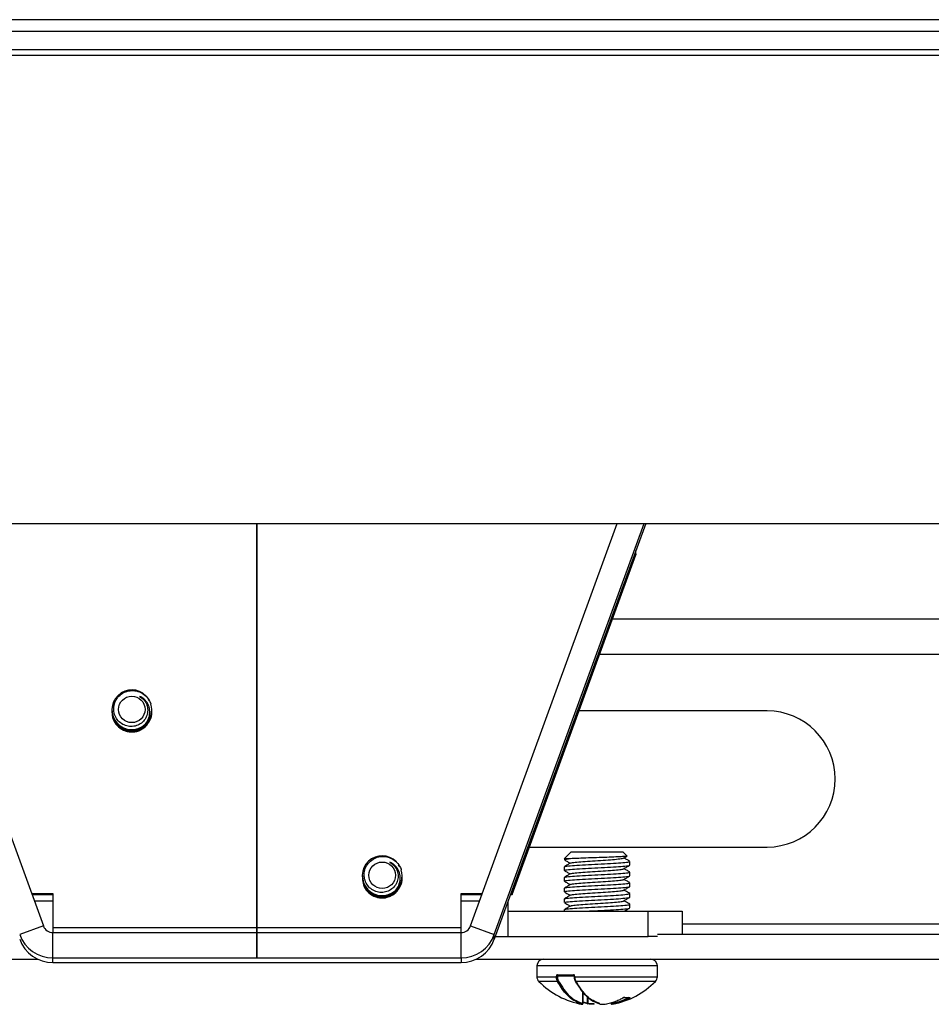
# Model space of a CAD drawing. Header units: inches. Extents: x 5 to 165, y 3 to 108.
# Tile 9 of 139: x 28.49 to 31.18, y 34.31 to 37.2. Entities that reach past the tile are written whole.
import ezdxf

# ---------------------------------------------------------------- set-up
doc = ezdxf.new("R2010")
doc.units = ezdxf.units.IN
doc.header["$LTSCALE"] = 10
doc.header["$MEASUREMENT"] = 0
doc.linetypes.add('CENTERX2', pattern=[0.8, 0.5, -0.1, 0.1, -0.1])

msp = doc.modelspace()

# ---------------------------------------------------------------- linework, layer by layer
at = {"color": 7, "linetype": 'Continuous', "lineweight": 25}
for p, q in [((34.904689, 37.204265), (23.480658, 37.204265)), ((34.904689, 37.169996), (23.480658, 37.169996)), ((34.904689, 37.115375), (23.480658, 37.115375)), ((34.904689, 37.098765), (23.480658, 37.098765)), ((23.480658, 35.723765), (34.904689, 35.723765)), ((28.133371, 35.723765), (28.564483, 34.54036)), ((29.820864, 34.54036), (30.251975, 35.723765)), ((29.890402, 34.515074), (30.330725, 35.723765)), ((30.335757, 35.723765), (29.890402, 34.50126)), ((29.942673, 34.635437), (30.306644, 35.634538)), ((29.942673, 34.632301), (30.306644, 35.631403)), ((30.306644, 35.634538), (30.306644, 35.643848)), ((30.306644, 35.634538), (30.306644, 35.631403)), ((30.200219, 35.339265), (34.904689, 35.339265)), ((28.876661, 35.201396), (28.872417, 35.20759)), ((28.765902, 35.175675), (28.765902, 35.175525)), ((28.765902, 35.174841), (28.765902, 35.17469)), ((28.765902, 35.174007), (28.765902, 35.173856)), ((28.765902, 35.173172), (28.765902, 35.173022)), ((28.765902, 35.172338), (28.765902, 35.172188)), ((28.765902, 35.171504), (28.765902, 35.171354)), ((28.765902, 35.17067), (28.765902, 35.17052)), ((28.765902, 35.169836), (28.765902, 35.169686)), ((28.883225, 35.175107), (28.883225, 35.175258)), ((28.883225, 35.174273), (28.883225, 35.174424)), ((28.883225, 35.173439), (28.883225, 35.173589)), ((28.883225, 35.172605), (28.883225, 35.172755)), ((28.883225, 35.171771), (28.883225, 35.171921)), ((28.883225, 35.170937), (28.883225, 35.171087)), ((28.883225, 35.170103), (28.883225, 35.170253)), ((28.883225, 35.169268), (28.883225, 35.169419)), ((30.692673, 35.172265), (30.139381, 35.172265)), ((29.993662, 34.772265), (30.692673, 34.772265)), ((30.115882, 34.757225), (30.096197, 34.73754)), ((30.108706, 34.73754), (30.096197, 34.73754)), ((30.151717, 34.757225), (30.115882, 34.757225)), ((30.269465, 34.757225), (30.151717, 34.757225)), ((30.280369, 34.746321), (30.269465, 34.757225)), ((30.27089, 34.73992), (30.279861, 34.74513)), ((29.612881, 34.713646), (29.608637, 34.71984)), ((30.096197, 34.714252), (30.096197, 34.703475)), ((30.28915, 34.719223), (30.28915, 34.73)), ((29.502122, 34.687924), (29.502122, 34.687774)), ((29.502122, 34.68709), (29.502122, 34.68694)), ((29.502122, 34.686256), (29.502122, 34.686106)), ((29.502122, 34.685422), (29.502122, 34.685272)), ((29.502122, 34.684588), (29.502122, 34.684437)), ((29.502122, 34.683754), (29.502122, 34.683603)), ((29.502122, 34.682919), (29.502122, 34.682769)), ((29.502122, 34.682085), (29.502122, 34.681935)), ((29.619445, 34.687357), (29.619445, 34.687507)), ((29.619445, 34.686523), (29.619445, 34.686673)), ((29.619445, 34.685689), (29.619445, 34.685839)), ((29.619445, 34.684855), (29.619445, 34.685005)), ((29.619445, 34.68402), (29.619445, 34.684171)), ((29.619445, 34.683186), (29.619445, 34.683337)), ((29.619445, 34.682352), (29.619445, 34.682502)), ((29.619445, 34.681518), (29.619445, 34.681668)), ((30.096197, 34.682756), (30.096197, 34.671979)), ((30.28915, 34.687727), (30.28915, 34.698504)), ((30.096197, 34.65126), (30.096197, 34.640483)), ((30.28915, 34.656231), (30.28915, 34.667008)), ((28.529847, 34.635437), (28.592673, 34.635437)), ((28.530989, 34.632301), (28.592673, 34.632301)), ((28.592673, 34.635437), (28.592673, 34.535526)), ((29.792673, 34.635437), (29.8555, 34.635437)), ((29.792673, 34.535526), (29.792673, 34.635437)), ((29.792673, 34.632301), (29.854358, 34.632301)), ((29.93814, 34.632301), (29.942673, 34.632301)), ((29.939282, 34.635437), (29.942673, 34.635437)), ((29.942673, 34.635437), (29.942673, 34.632301)), ((30.096197, 34.619764), (30.096197, 34.608987)), ((30.28915, 34.624735), (30.28915, 34.635512)), ((29.930526, 34.613265), (29.930526, 34.509265)), ((30.096197, 34.588268), (30.096197, 34.583265)), ((30.28915, 34.593239), (30.28915, 34.604016)), ((29.930526, 34.583265), (30.342673, 34.583265)), ((30.342673, 34.509265), (30.342673, 34.583265)), ((30.342673, 34.583265), (30.442673, 34.583265)), ((30.442673, 34.583265), (30.442673, 34.516265)), ((28.564483, 34.54036), (28.494945, 34.515074)), ((28.592673, 34.535526), (29.792673, 34.535526)), ((28.592673, 34.535526), (28.592673, 34.520639)), ((29.792673, 34.520639), (29.792673, 34.535526)), ((29.820864, 34.54036), (29.890402, 34.515074)), ((28.592673, 34.446705), (28.592673, 34.520639)), ((28.592673, 34.520639), (29.792673, 34.520639)), ((29.792673, 34.446705), (29.792673, 34.520639)), ((29.890402, 34.50126), (29.890402, 34.515074)), ((29.893318, 34.509265), (29.930526, 34.509265)), ((29.930526, 34.509265), (30.342673, 34.509265)), ((30.370673, 34.509265), (30.342673, 34.509265)), ((30.370673, 34.516265), (35.641002, 34.516265)), ((28.592673, 34.432891), (28.592673, 34.446705)), ((28.592673, 34.446705), (29.792673, 34.446705)), ((29.792673, 34.446705), (29.792673, 34.432891)), ((28.239039, 34.442265), (28.549506, 34.442265)), ((28.592673, 34.432891), (29.792673, 34.432891)), ((28.592673, 34.432798), (28.592673, 34.432891)), ((28.592673, 34.432798), (29.792673, 34.432798)), ((29.792673, 34.432891), (29.792673, 34.432798)), ((29.835841, 34.442265), (30.146308, 34.442265)), ((30.015508, 34.42258), (30.015508, 34.391048)), ((30.146308, 34.442265), (30.239039, 34.442265)), ((30.239039, 34.442265), (35.631161, 34.442265)), ((30.369839, 34.391048), (30.369839, 34.42258)), ((30.07278, 34.391048), (30.07278, 34.393052)), ((30.07278, 34.393052), (30.075777, 34.393052)), ((30.07278, 34.391048), (30.075777, 34.391048)), ((30.075777, 34.393052), (30.075777, 34.391048)), ((30.075784, 34.396989), (30.122932, 34.396989)), ((30.123707, 34.395021), (30.077083, 34.395021)), ((30.125428, 34.393052), (30.125428, 34.391048)), ((30.126663, 34.393052), (30.126663, 34.391048)), ((30.151217, 34.312127), (30.151217, 34.348347)), ((30.151217, 34.31682), (30.164157, 34.312793)), ((30.164989, 34.310861), (30.151341, 34.31511)), ((30.164157, 34.312793), (30.165641, 34.312793)), ((30.182737, 34.31019), (30.182814, 34.310159)), ((30.202533, 34.310159), (30.20261, 34.31019)), ((30.220289, 34.31083), (30.220358, 34.310861)), ((30.238169, 34.312793), (30.239039, 34.312793))]:
    msp.add_line(p, q, dxfattribs=at)
at = {"color": 216, "linetype": 'CENTERX2', "lineweight": 35, "true_color": 0x800080}
msp.add_line((29.192673, 35.723765), (29.192673, 34.446705), dxfattribs=at)
at = {"color": 8, "linetype": 'Continuous', "lineweight": 25}
for p, q in [((30.238106, 35.443265), (34.904689, 35.443265)), ((28.592673, 34.613265), (28.537924, 34.613265)), ((29.847423, 34.613265), (29.792673, 34.613265)), ((30.442673, 34.546265), (35.64025, 34.546265)), ((30.098182, 34.42258), (30.015508, 34.42258)), ((30.369839, 34.42258), (30.098182, 34.42258)), ((30.015508, 34.391048), (30.07278, 34.391048)), ((30.125428, 34.393052), (30.075777, 34.393052)), ((30.125428, 34.393052), (30.126663, 34.393052)), ((30.125428, 34.391048), (30.126663, 34.391048)), ((30.126663, 34.391048), (30.369839, 34.391048)), ((30.075903, 34.377266), (30.021137, 34.377266)), ((30.36421, 34.377266), (30.129628, 34.377266)), ((30.150913, 34.312127), (30.150913, 34.348752)), ((30.164157, 34.312793), (30.164157, 34.331403)), ((30.165641, 34.330089), (30.165641, 34.312793)), ((30.148907, 34.31019), (30.149247, 34.310159)), ((30.150913, 34.312127), (30.151217, 34.312127)), ((30.23413, 34.312127), (30.234179, 34.312127))]:
    msp.add_line(p, q, dxfattribs=at)
at = {"color": 8, "linetype": 'Continuous', "lineweight": 25, "flags": 128}
msp.add_lwpolyline([(30.268586, 34.328745), (30.268446, 34.328687), (30.268234, 34.328677)], dxfattribs=at)
at = {"color": 7, "linetype": 'Continuous', "lineweight": 25, "flags": 128}
for points in [[(30.289048, 34.330058), (30.289194, 34.330085), (30.289586, 34.330241)], [(30.202074, 34.310213), (30.202257, 34.310182), (30.20261, 34.31019)], [(30.202372, 34.310298), (30.202422, 34.310224), (30.202474, 34.310176)]]:
    msp.add_lwpolyline(points, dxfattribs=at)
at = {"color": 7, "linetype": 'Continuous', "lineweight": 25}
for centre in [(28.82454, 35.176836), (29.560761, 34.689085)]:
    msp.add_circle(centre, 0.038958, dxfattribs=at)
for centre, radius, start, end in [((28.824498, 35.175685), 0.058454, 44.428066, 311.678624), ((28.824648, 35.17598), 0.058576, 311.376934, 16.487369), ((30.692673, 34.972265), 0.2, 270, 90), ((29.560718, 34.687934), 0.058454, 44.428066, 311.678624), ((29.560868, 34.68823), 0.058576, 311.376934, 16.487369), ((28.592666, 34.550637), 0.029998, 200.033984, 270.01439), ((29.792681, 34.550637), 0.029998, 269.98561, 339.966016), ((28.592647, 34.5507), 0.103995, 200.033984, 270.01439), ((28.592647, 34.536886), 0.103995, 200.033984, 270.01439), ((29.7927, 34.5507), 0.103995, 269.98561, 339.966016), ((29.7927, 34.536886), 0.103995, 269.98561, 339.966016), ((30.035193, 34.42258), 0.019685, 90, 180), ((30.350154, 34.42258), 0.019685, 0, 90), ((30.035193, 34.391048), 0.019685, 180, 224.435615), ((30.077504, 34.396711), 0.001742, 170.821865, 256.009808), ((30.124763, 34.396573), 0.001878, 167.20606, 235.768267), ((30.350154, 34.391048), 0.019685, 315.564385, 0), ((30.189808, 34.542646), 0.23622, 224.435615, 260.157871), ((30.076066, 34.38014), 0.002879, 266.765398, 328.689345), ((30.129289, 34.378151), 0.000948, 148.695516, 290.919084), ((30.195539, 34.542646), 0.23622, 280.521052, 315.564385), ((30.288867, 34.331037), 0.002417, 193.806014, 257.525005), ((30.148986, 34.312116), 0.001927, 267.639229, 0.343228), ((30.149248, 34.312127), 0.001969, 269.978441, 0), ((30.165206, 34.312793), 0.001969, 257.916875, 265.664077), ((30.182814, 34.312127), 0.001969, 269.995115, 283.466676), ((30.182726, 34.311895), 0.001768, 287.993832, 7.556127), ((30.202533, 34.312127), 0.001969, 256.533324, 270.004885), ((30.220141, 34.312793), 0.001969, 274.335923, 282.083125), ((30.220433, 34.311431), 0.000574, 262.494235, 310.850193), ((30.236099, 34.312127), 0.001969, 180, 270.021559), ((30.240137, 34.312802), 0.001968, 180.265964, 279.552293), ((30.240967, 34.312724), 0.001929, 177.945133, 254.875654)]:
    msp.add_arc(centre, radius, start, end, dxfattribs=at)
at = {"color": 8, "linetype": 'Continuous', "lineweight": 25}
for centre, radius, start, end in [((30.272982, 34.33151), 0.001463, 262.307647, 299.80948), ((30.165592, 34.3122), 0.001553, 157.564713, 239.101997), ((30.163234, 34.312441), 0.002433, 318.549294, 8.320099), ((30.180947, 34.311604), 0.002361, 322.263229, 12.803514), ((30.236121, 34.3121), 0.001942, 179.207875, 269.379879)]:
    msp.add_arc(centre, radius, start, end, dxfattribs=at)
at = {"color": 7, "linetype": 'Continuous', "lineweight": 25}
for points, knots in [([(28.847209, 35.215059), (28.851455, 35.212249), (28.859946, 35.20663), (28.868215, 35.19345), (28.872057, 35.178376), (28.870767, 35.162532), (28.864208, 35.147814), (28.853064, 35.135927), (28.838487, 35.128115), (28.821903, 35.125519), (28.805225, 35.128579), (28.790208, 35.136921), (28.778612, 35.149932), (28.771939, 35.166223), (28.77084, 35.184013), (28.775718, 35.201433), (28.786242, 35.216393), (28.801206, 35.227304), (28.819182, 35.232811), (28.838167, 35.232012), (28.856097, 35.22505), (28.87096, 35.21247), (28.878131, 35.200358), (28.880526, 35.193439), (28.880815, 35.192604)], [0, 0, 0, 0, 0.0417457, 0.08349141, 0.1251883, 0.16876233, 0.21243281, 0.25606824, 0.30125403, 0.34684947, 0.39242144, 0.43922671, 0.48674724, 0.53425364, 0.5826869, 0.63213266, 0.68157126, 0.73164124, 0.78301233, 0.83438089, 0.88609607, 0.9393926, 0.99268885, 1, 1, 1, 1]), ([(28.863367, 35.132026), (28.867012, 35.136941), (28.874551, 35.147109), (28.87851, 35.165874), (28.876147, 35.184553), (28.868017, 35.200765), (28.857112, 35.210639), (28.849585, 35.213998), (28.847209, 35.215059)], [0, 0, 0, 0, 0.18408953, 0.38082962, 0.56448009, 0.7482816, 0.92052207, 1, 1, 1, 1]), ([(28.766257, 35.175582), (28.766831, 35.168639), (28.768035, 35.15408), (28.780572, 35.134702), (28.799388, 35.121043), (28.82232, 35.115653), (28.845461, 35.119362), (28.865605, 35.131766), (28.878805, 35.150781), (28.8842, 35.16685), (28.883028, 35.175237), (28.882935, 35.175905)], [0, 0, 0, 0, 0.113122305, 0.237206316, 0.36454976, 0.486853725, 0.613092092, 0.739330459, 0.861634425, 0.988977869, 1, 1, 1, 1]), ([(28.766257, 35.174898), (28.766831, 35.167955), (28.768035, 35.153396), (28.780573, 35.134018), (28.799387, 35.120359), (28.822322, 35.114969), (28.845453, 35.118677), (28.865634, 35.131086), (28.878699, 35.150082), (28.884451, 35.166199), (28.882985, 35.174539), (28.882869, 35.1752)], [0, 0, 0, 0, 0.11312914, 0.23722065, 0.36457179, 0.48688315, 0.61312914, 0.73937514, 0.86168649, 0.98903763, 1, 1, 1, 1]), ([(28.766257, 35.174748), (28.766831, 35.167805), (28.768035, 35.153246), (28.780573, 35.133868), (28.799387, 35.120208), (28.822322, 35.114819), (28.845453, 35.118527), (28.865634, 35.130936), (28.878699, 35.149932), (28.884451, 35.166049), (28.882985, 35.174389), (28.882869, 35.17505)], [0, 0, 0, 0, 0.11312914, 0.23722065, 0.36457179, 0.48688315, 0.61312914, 0.73937514, 0.86168649, 0.98903763, 1, 1, 1, 1]), ([(28.766257, 35.174064), (28.766831, 35.167121), (28.768035, 35.152562), (28.780573, 35.133184), (28.799387, 35.119525), (28.822322, 35.114135), (28.845453, 35.117843), (28.865634, 35.130252), (28.878699, 35.149248), (28.884451, 35.165365), (28.882985, 35.173705), (28.882869, 35.174366)], [0, 0, 0, 0, 0.11312914, 0.23722065, 0.36457179, 0.48688315, 0.61312914, 0.73937514, 0.86168649, 0.98903763, 1, 1, 1, 1]), ([(28.766257, 35.173914), (28.766831, 35.166971), (28.768035, 35.152411), (28.780573, 35.133033), (28.799387, 35.119374), (28.822322, 35.113985), (28.845453, 35.117693), (28.865634, 35.130102), (28.878699, 35.149097), (28.884451, 35.165215), (28.882985, 35.173555), (28.882869, 35.174216)], [0, 0, 0, 0, 0.11312914, 0.23722065, 0.36457179, 0.48688315, 0.61312914, 0.73937514, 0.86168649, 0.98903763, 1, 1, 1, 1]), ([(28.766257, 35.17323), (28.766831, 35.166287), (28.768035, 35.151728), (28.780573, 35.13235), (28.799387, 35.11869), (28.822322, 35.113301), (28.845453, 35.117009), (28.865634, 35.129418), (28.878699, 35.148414), (28.884451, 35.164531), (28.882985, 35.172871), (28.882869, 35.173532)], [0, 0, 0, 0, 0.11312914, 0.23722065, 0.36457179, 0.48688315, 0.61312914, 0.73937514, 0.86168649, 0.98903763, 1, 1, 1, 1]), ([(28.766257, 35.173079), (28.766831, 35.166136), (28.768035, 35.151577), (28.780573, 35.132199), (28.799387, 35.11854), (28.822322, 35.113151), (28.845453, 35.116859), (28.865634, 35.129268), (28.878699, 35.148263), (28.884451, 35.164381), (28.882985, 35.172721), (28.882869, 35.173382)], [0, 0, 0, 0, 0.11312914, 0.23722065, 0.36457179, 0.48688315, 0.61312914, 0.73937514, 0.86168649, 0.98903763, 1, 1, 1, 1]), ([(28.766257, 35.172396), (28.766831, 35.165453), (28.768035, 35.150893), (28.780573, 35.131515), (28.799387, 35.117856), (28.822322, 35.112467), (28.845453, 35.116175), (28.865634, 35.128584), (28.878699, 35.147579), (28.884451, 35.163697), (28.882985, 35.172037), (28.882869, 35.172698)], [0, 0, 0, 0, 0.11312914, 0.23722065, 0.36457179, 0.48688315, 0.61312914, 0.73937514, 0.86168649, 0.98903763, 1, 1, 1, 1]), ([(28.766257, 35.172245), (28.766831, 35.165302), (28.768035, 35.150743), (28.780573, 35.131365), (28.799387, 35.117706), (28.822322, 35.112316), (28.845453, 35.116024), (28.865634, 35.128434), (28.878699, 35.147429), (28.884451, 35.163546), (28.882985, 35.171887), (28.882869, 35.172548)], [0, 0, 0, 0, 0.11312914, 0.23722065, 0.36457179, 0.48688315, 0.61312914, 0.73937514, 0.86168649, 0.98903763, 1, 1, 1, 1]), ([(28.766257, 35.171561), (28.766831, 35.164618), (28.768035, 35.150059), (28.780573, 35.130681), (28.799387, 35.117022), (28.822322, 35.111633), (28.845453, 35.115341), (28.865634, 35.12775), (28.878699, 35.146745), (28.884451, 35.162863), (28.882985, 35.171203), (28.882869, 35.171864)], [0, 0, 0, 0, 0.11312914, 0.23722065, 0.36457179, 0.48688315, 0.61312914, 0.73937514, 0.86168649, 0.98903763, 1, 1, 1, 1]), ([(28.766257, 35.171411), (28.766831, 35.164468), (28.768035, 35.149909), (28.780573, 35.130531), (28.799387, 35.116872), (28.822322, 35.111482), (28.845453, 35.11519), (28.865634, 35.1276), (28.878699, 35.146595), (28.884451, 35.162712), (28.882985, 35.171052), (28.882869, 35.171714)], [0, 0, 0, 0, 0.113129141, 0.23722065, 0.364571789, 0.486883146, 0.613129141, 0.739375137, 0.861686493, 0.989037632, 1, 1, 1, 1]), ([(28.766257, 35.170727), (28.766831, 35.163784), (28.768035, 35.149225), (28.780573, 35.129847), (28.799387, 35.116188), (28.822322, 35.110798), (28.845453, 35.114506), (28.865634, 35.126916), (28.878699, 35.145911), (28.884451, 35.162028), (28.882985, 35.170369), (28.882869, 35.17103)], [0, 0, 0, 0, 0.11312914, 0.23722065, 0.36457179, 0.48688315, 0.61312914, 0.73937514, 0.86168649, 0.98903763, 1, 1, 1, 1]), ([(28.766257, 35.170577), (28.766831, 35.163634), (28.768035, 35.149075), (28.780573, 35.129697), (28.799387, 35.116038), (28.822322, 35.110648), (28.845453, 35.114356), (28.865634, 35.126765), (28.878699, 35.145761), (28.884451, 35.161878), (28.882985, 35.170218), (28.882869, 35.170879)], [0, 0, 0, 0, 0.11312914, 0.23722065, 0.36457179, 0.48688315, 0.61312914, 0.73937514, 0.86168649, 0.98903763, 1, 1, 1, 1]), ([(28.766257, 35.169893), (28.766831, 35.16295), (28.768035, 35.148391), (28.780573, 35.129013), (28.799387, 35.115354), (28.822322, 35.109964), (28.845453, 35.113672), (28.865634, 35.126082), (28.878699, 35.145077), (28.884451, 35.161194), (28.882985, 35.169534), (28.882869, 35.170196)], [0, 0, 0, 0, 0.11312914, 0.23722065, 0.36457179, 0.48688315, 0.61312914, 0.73937514, 0.86168649, 0.98903763, 1, 1, 1, 1]), ([(28.766257, 35.169743), (28.766831, 35.1628), (28.768035, 35.148241), (28.780573, 35.128863), (28.799387, 35.115204), (28.822322, 35.109814), (28.845453, 35.113522), (28.865634, 35.125931), (28.878699, 35.144927), (28.884451, 35.161044), (28.882985, 35.169384), (28.882869, 35.170045)], [0, 0, 0, 0, 0.11312914, 0.23722065, 0.36457179, 0.48688315, 0.61312914, 0.73937514, 0.86168649, 0.98903763, 1, 1, 1, 1]), ([(28.766257, 35.169059), (28.766831, 35.162116), (28.768035, 35.147557), (28.780573, 35.128179), (28.799387, 35.11452), (28.822322, 35.10913), (28.845453, 35.112838), (28.865634, 35.125247), (28.878699, 35.144243), (28.884451, 35.16036), (28.882985, 35.1687), (28.882869, 35.169361)], [0, 0, 0, 0, 0.11312914, 0.23722065, 0.36457179, 0.48688315, 0.61312914, 0.73937514, 0.86168649, 0.98903763, 1, 1, 1, 1]), ([(28.766257, 35.168909), (28.766832, 35.161965), (28.768037, 35.147403), (28.780562, 35.128043), (28.799426, 35.114315), (28.822181, 35.109178), (28.842868, 35.11156), (28.853078, 35.118831), (28.856945, 35.121585)], [0, 0, 0, 0, 0.16393419, 0.34375384, 0.52829697, 0.70553701, 0.8884787, 1, 1, 1, 1]), ([(29.583429, 34.727309), (29.587675, 34.724499), (29.596167, 34.718879), (29.604436, 34.705699), (29.608277, 34.690625), (29.606988, 34.674782), (29.600429, 34.660063), (29.589284, 34.648177), (29.574708, 34.640365), (29.558123, 34.637769), (29.541445, 34.640828), (29.526428, 34.649171), (29.514833, 34.662182), (29.50816, 34.678473), (29.50706, 34.696262), (29.511938, 34.713683), (29.522462, 34.728642), (29.537427, 34.739554), (29.555402, 34.745061), (29.574387, 34.744261), (29.592318, 34.737299), (29.60718, 34.72472), (29.614352, 34.712607), (29.616747, 34.705688), (29.617036, 34.704854)], [0, 0, 0, 0, 0.0417457, 0.08349141, 0.1251883, 0.16876233, 0.21243281, 0.25606824, 0.30125403, 0.34684947, 0.39242144, 0.43922671, 0.48674724, 0.53425364, 0.5826869, 0.63213266, 0.68157126, 0.73164124, 0.78301233, 0.83438089, 0.88609607, 0.9393926, 0.99268885, 1, 1, 1, 1]), ([(30.097778, 34.734501), (30.097168, 34.735032), (30.095993, 34.736053), (30.10458, 34.737058), (30.108706, 34.73754)], [0, 0, 0, 0, 0.51957095, 1, 1, 1, 1]), ([(30.096618, 34.734513), (30.099622, 34.732771), (30.105304, 34.729476), (30.110982, 34.726178), (30.113659, 34.724624)], [0, 0, 0, 0, 0.52856682, 1, 1, 1, 1]), ([(30.279954, 34.745906), (30.279989, 34.745622), (30.280069, 34.74497), (30.268476, 34.744015), (30.248421, 34.742953), (30.221416, 34.741865), (30.190513, 34.740858), (30.159349, 34.739738), (30.129543, 34.738702), (30.115898, 34.737941), (30.108706, 34.73754)], [0, 0, 0, 0, 0.094981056, 0.218293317, 0.341827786, 0.468607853, 0.595333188, 0.72461163, 0.854843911, 1, 1, 1, 1]), ([(30.115818, 34.725089), (30.115766, 34.725303), (30.115554, 34.726172), (30.127415, 34.727698), (30.149552, 34.729666), (30.179103, 34.731635), (30.210424, 34.733603), (30.239376, 34.735572), (30.260183, 34.73754), (30.27072, 34.738987), (30.270028, 34.739778), (30.26991, 34.739913)], [0, 0, 0, 0, 0.04318525, 0.17598171, 0.30877816, 0.44157462, 0.57437107, 0.70716753, 0.83996398, 0.97276044, 1, 1, 1, 1]), ([(30.288552, 34.730577), (30.28555, 34.732318), (30.27992, 34.735582), (30.274297, 34.738849), (30.271672, 34.740374)], [0, 0, 0, 0, 0.53319765, 1, 1, 1, 1]), ([(29.599588, 34.644275), (29.603232, 34.64919), (29.610772, 34.659358), (29.614731, 34.678124), (29.612367, 34.696802), (29.604237, 34.713015), (29.593332, 34.722888), (29.585806, 34.726248), (29.583429, 34.727309)], [0, 0, 0, 0, 0.18408953, 0.38082962, 0.56448009, 0.7482816, 0.92052207, 1, 1, 1, 1]), ([(30.114508, 34.725116), (30.111504, 34.723373), (30.105495, 34.719884), (30.099485, 34.716399), (30.096479, 34.714656)], [0, 0, 0, 0, 0.49980856, 1, 1, 1, 1]), ([(30.098016, 34.714252), (30.09777, 34.714625), (30.097088, 34.715654), (30.112283, 34.717339), (30.13976, 34.719307), (30.175981, 34.721276), (30.214502, 34.723244), (30.249977, 34.725213), (30.275863, 34.727181), (30.289159, 34.728777), (30.287754, 34.729717), (30.287331, 34.73)], [0, 0, 0, 0, 0.07098499, 0.19598499, 0.32098499, 0.44598499, 0.57098499, 0.69598499, 0.82098499, 0.94598499, 1, 1, 1, 1]), ([(30.098016, 34.703475), (30.09777, 34.703847), (30.097088, 34.704876), (30.112283, 34.706561), (30.139759, 34.70853), (30.175985, 34.710498), (30.214489, 34.712467), (30.250026, 34.714435), (30.275678, 34.716404), (30.28869, 34.717886), (30.287705, 34.718713), (30.287503, 34.718883)], [0, 0, 0, 0, 0.0725509, 0.20030837, 0.32806583, 0.4558233, 0.58358077, 0.71133823, 0.8390957, 0.96685316, 1, 1, 1, 1]), ([(30.115818, 34.693593), (30.115766, 34.693807), (30.115554, 34.694676), (30.127415, 34.696202), (30.149552, 34.69817), (30.179103, 34.700139), (30.210424, 34.702107), (30.239376, 34.704076), (30.260183, 34.706044), (30.27072, 34.707491), (30.270028, 34.708282), (30.26991, 34.708417)], [0, 0, 0, 0, 0.04318525, 0.17598171, 0.30877816, 0.44157462, 0.57437107, 0.70716753, 0.83996398, 0.97276044, 1, 1, 1, 1]), ([(30.27089, 34.708424), (30.273897, 34.71017), (30.279913, 34.713665), (30.285926, 34.717155), (30.288934, 34.7189)], [0, 0, 0, 0, 0.4997652, 1, 1, 1, 1]), ([(30.288552, 34.699081), (30.28555, 34.700822), (30.27992, 34.704086), (30.274297, 34.707353), (30.271672, 34.708878)], [0, 0, 0, 0, 0.53319765, 1, 1, 1, 1]), ([(29.502478, 34.687831), (29.503052, 34.680888), (29.504255, 34.666329), (29.516793, 34.646951), (29.535608, 34.633292), (29.558541, 34.627902), (29.581682, 34.631612), (29.601826, 34.644016), (29.615025, 34.66303), (29.620421, 34.6791), (29.619249, 34.687486), (29.619155, 34.688154)], [0, 0, 0, 0, 0.11312231, 0.23720632, 0.36454976, 0.48685373, 0.61309209, 0.73933046, 0.86163442, 0.98897787, 1, 1, 1, 1]), ([(29.502478, 34.687148), (29.503052, 34.680204), (29.504255, 34.665645), (29.516793, 34.646267), (29.535608, 34.632608), (29.558543, 34.627219), (29.581674, 34.630927), (29.601854, 34.643336), (29.61492, 34.662331), (29.620671, 34.678449), (29.619206, 34.686789), (29.61909, 34.68745)], [0, 0, 0, 0, 0.11312914, 0.23722065, 0.36457179, 0.48688315, 0.61312914, 0.73937514, 0.86168649, 0.98903763, 1, 1, 1, 1]), ([(29.502478, 34.686313), (29.503052, 34.67937), (29.504255, 34.664811), (29.516793, 34.645433), (29.535608, 34.631774), (29.558543, 34.626384), (29.581674, 34.630092), (29.601854, 34.642502), (29.61492, 34.661497), (29.620671, 34.677614), (29.619206, 34.685955), (29.61909, 34.686616)], [0, 0, 0, 0, 0.11312914, 0.23722065, 0.36457179, 0.48688315, 0.61312914, 0.73937514, 0.86168649, 0.98903763, 1, 1, 1, 1]), ([(29.502478, 34.686163), (29.503052, 34.67922), (29.504255, 34.664661), (29.516793, 34.645283), (29.535608, 34.631624), (29.558543, 34.626234), (29.581674, 34.629942), (29.601854, 34.642351), (29.61492, 34.661347), (29.620671, 34.677464), (29.619206, 34.685804), (29.61909, 34.686465)], [0, 0, 0, 0, 0.11312914, 0.23722065, 0.36457179, 0.48688315, 0.61312914, 0.73937514, 0.86168649, 0.98903763, 1, 1, 1, 1]), ([(29.502478, 34.685479), (29.503052, 34.678536), (29.504255, 34.663977), (29.516793, 34.644599), (29.535608, 34.63094), (29.558543, 34.62555), (29.581674, 34.629258), (29.601854, 34.641668), (29.61492, 34.660663), (29.620671, 34.67678), (29.619206, 34.685121), (29.61909, 34.685782)], [0, 0, 0, 0, 0.11312914, 0.23722065, 0.36457179, 0.48688315, 0.61312914, 0.73937514, 0.86168649, 0.98903763, 1, 1, 1, 1]), ([(29.502478, 34.685329), (29.503052, 34.678386), (29.504255, 34.663827), (29.516793, 34.644449), (29.535608, 34.63079), (29.558543, 34.6254), (29.581674, 34.629108), (29.601854, 34.641517), (29.61492, 34.660513), (29.620671, 34.67663), (29.619206, 34.68497), (29.61909, 34.685631)], [0, 0, 0, 0, 0.11312914, 0.23722065, 0.36457179, 0.48688315, 0.61312914, 0.73937514, 0.86168649, 0.98903763, 1, 1, 1, 1]), ([(29.502478, 34.684645), (29.503052, 34.677702), (29.504255, 34.663143), (29.516793, 34.643765), (29.535608, 34.630106), (29.558543, 34.624716), (29.581674, 34.628424), (29.601854, 34.640833), (29.61492, 34.659829), (29.620671, 34.675946), (29.619206, 34.684286), (29.61909, 34.684947)], [0, 0, 0, 0, 0.11312914, 0.23722065, 0.36457179, 0.48688315, 0.61312914, 0.73937514, 0.86168649, 0.98903763, 1, 1, 1, 1]), ([(29.502478, 34.684495), (29.503052, 34.677552), (29.504255, 34.662993), (29.516793, 34.643615), (29.535608, 34.629956), (29.558543, 34.624566), (29.581674, 34.628274), (29.601854, 34.640683), (29.61492, 34.659679), (29.620671, 34.675796), (29.619206, 34.684136), (29.61909, 34.684797)], [0, 0, 0, 0, 0.11312914, 0.23722065, 0.36457179, 0.48688315, 0.61312914, 0.73937514, 0.86168649, 0.98903763, 1, 1, 1, 1]), ([(29.502478, 34.683811), (29.503052, 34.676868), (29.504255, 34.662309), (29.516793, 34.642931), (29.535608, 34.629272), (29.558543, 34.623882), (29.581674, 34.62759), (29.601854, 34.639999), (29.61492, 34.658995), (29.620671, 34.675112), (29.619206, 34.683452), (29.61909, 34.684113)], [0, 0, 0, 0, 0.11312914, 0.23722065, 0.36457179, 0.48688315, 0.61312914, 0.73937514, 0.86168649, 0.98903763, 1, 1, 1, 1]), ([(29.502478, 34.683661), (29.503052, 34.676718), (29.504255, 34.662159), (29.516793, 34.642781), (29.535608, 34.629121), (29.558543, 34.623732), (29.581674, 34.62744), (29.601854, 34.639849), (29.61492, 34.658844), (29.620671, 34.674962), (29.619206, 34.683302), (29.61909, 34.683963)], [0, 0, 0, 0, 0.11312914, 0.23722065, 0.36457179, 0.48688315, 0.61312914, 0.73937514, 0.86168649, 0.98903763, 1, 1, 1, 1]), ([(29.502478, 34.682977), (29.503052, 34.676034), (29.504255, 34.661475), (29.516793, 34.642097), (29.535608, 34.628438), (29.558543, 34.623048), (29.581674, 34.626756), (29.601854, 34.639165), (29.61492, 34.658161), (29.620671, 34.674278), (29.619206, 34.682618), (29.61909, 34.683279)], [0, 0, 0, 0, 0.11312914, 0.23722065, 0.36457179, 0.48688315, 0.61312914, 0.73937514, 0.86168649, 0.98903763, 1, 1, 1, 1]), ([(29.502478, 34.682827), (29.503052, 34.675883), (29.504255, 34.661324), (29.516793, 34.641946), (29.535608, 34.628287), (29.558543, 34.622898), (29.581674, 34.626606), (29.601854, 34.639015), (29.61492, 34.65801), (29.620671, 34.674128), (29.619206, 34.682468), (29.61909, 34.683129)], [0, 0, 0, 0, 0.11312914, 0.23722065, 0.36457179, 0.48688315, 0.61312914, 0.73937514, 0.86168649, 0.98903763, 1, 1, 1, 1]), ([(29.502478, 34.682143), (29.503052, 34.6752), (29.504255, 34.660641), (29.516793, 34.641263), (29.535608, 34.627603), (29.558543, 34.622214), (29.581674, 34.625922), (29.601854, 34.638331), (29.61492, 34.657326), (29.620671, 34.673444), (29.619206, 34.681784), (29.61909, 34.682445)], [0, 0, 0, 0, 0.11312914, 0.23722065, 0.36457179, 0.48688315, 0.61312914, 0.73937514, 0.86168649, 0.98903763, 1, 1, 1, 1]), ([(29.502478, 34.681992), (29.503052, 34.675049), (29.504255, 34.66049), (29.516793, 34.641112), (29.535608, 34.627453), (29.558543, 34.622063), (29.581674, 34.625772), (29.601854, 34.638181), (29.61492, 34.657176), (29.620671, 34.673293), (29.619206, 34.681634), (29.61909, 34.682295)], [0, 0, 0, 0, 0.11312914, 0.23722065, 0.36457179, 0.48688315, 0.61312914, 0.73937514, 0.86168649, 0.98903763, 1, 1, 1, 1]), ([(29.502478, 34.681309), (29.503052, 34.674365), (29.504255, 34.659806), (29.516793, 34.640428), (29.535608, 34.626769), (29.558543, 34.62138), (29.581674, 34.625088), (29.601854, 34.637497), (29.61492, 34.656492), (29.620671, 34.67261), (29.619206, 34.68095), (29.61909, 34.681611)], [0, 0, 0, 0, 0.11312914, 0.23722065, 0.36457179, 0.48688315, 0.61312914, 0.73937514, 0.86168649, 0.98903763, 1, 1, 1, 1]), ([(29.502478, 34.681158), (29.503052, 34.674214), (29.504257, 34.659653), (29.516783, 34.640293), (29.535647, 34.626564), (29.558401, 34.621428), (29.579089, 34.62381), (29.589298, 34.631081), (29.593165, 34.633835)], [0, 0, 0, 0, 0.16393419, 0.34375384, 0.52829697, 0.70553701, 0.8884787, 1, 1, 1, 1]), ([(30.114508, 34.69362), (30.111504, 34.691877), (30.105495, 34.688388), (30.099485, 34.684903), (30.096479, 34.68316)], [0, 0, 0, 0, 0.49980856, 1, 1, 1, 1]), ([(30.096618, 34.703017), (30.099622, 34.701275), (30.105304, 34.69798), (30.110982, 34.694682), (30.113659, 34.693128)], [0, 0, 0, 0, 0.52856682, 1, 1, 1, 1]), ([(30.098016, 34.682756), (30.09777, 34.683129), (30.097088, 34.684157), (30.112283, 34.685842), (30.13976, 34.687811), (30.175981, 34.689779), (30.214502, 34.691748), (30.249977, 34.693716), (30.275863, 34.695685), (30.289159, 34.697281), (30.287754, 34.698221), (30.287331, 34.698504)], [0, 0, 0, 0, 0.07098499, 0.19598499, 0.32098499, 0.44598499, 0.57098499, 0.69598499, 0.82098499, 0.94598499, 1, 1, 1, 1]), ([(30.098016, 34.671979), (30.09777, 34.672351), (30.097088, 34.67338), (30.112283, 34.675065), (30.139759, 34.677034), (30.175985, 34.679002), (30.214489, 34.680971), (30.250026, 34.682939), (30.275678, 34.684908), (30.28869, 34.68639), (30.287705, 34.687217), (30.287503, 34.687387)], [0, 0, 0, 0, 0.0725509, 0.20030837, 0.32806583, 0.4558233, 0.58358077, 0.71133823, 0.8390957, 0.96685316, 1, 1, 1, 1]), ([(30.115818, 34.662097), (30.115766, 34.66231), (30.115554, 34.66318), (30.127415, 34.664706), (30.149552, 34.666674), (30.179103, 34.668643), (30.210424, 34.670611), (30.239376, 34.67258), (30.260183, 34.674548), (30.27072, 34.675995), (30.270028, 34.676786), (30.26991, 34.676921)], [0, 0, 0, 0, 0.04318525, 0.17598171, 0.30877816, 0.44157462, 0.57437107, 0.70716753, 0.83996398, 0.97276044, 1, 1, 1, 1]), ([(30.27089, 34.676928), (30.273897, 34.678674), (30.279913, 34.682169), (30.285926, 34.685659), (30.288934, 34.687404)], [0, 0, 0, 0, 0.4997652, 1, 1, 1, 1]), ([(30.288552, 34.667585), (30.28555, 34.669326), (30.27992, 34.67259), (30.274297, 34.675857), (30.271672, 34.677382)], [0, 0, 0, 0, 0.53319765, 1, 1, 1, 1]), ([(30.114508, 34.662124), (30.111504, 34.660381), (30.105495, 34.656892), (30.099485, 34.653407), (30.096479, 34.651664)], [0, 0, 0, 0, 0.49980856, 1, 1, 1, 1]), ([(30.096618, 34.671521), (30.099622, 34.669779), (30.105304, 34.666484), (30.110982, 34.663186), (30.113659, 34.661631)], [0, 0, 0, 0, 0.52856682, 1, 1, 1, 1]), ([(30.098016, 34.65126), (30.09777, 34.651633), (30.097088, 34.652661), (30.112283, 34.654346), (30.13976, 34.656315), (30.175981, 34.658283), (30.214502, 34.660252), (30.249977, 34.66222), (30.275863, 34.664189), (30.289159, 34.665785), (30.287754, 34.666724), (30.287331, 34.667008)], [0, 0, 0, 0, 0.07098499, 0.19598499, 0.32098499, 0.44598499, 0.57098499, 0.69598499, 0.82098499, 0.94598499, 1, 1, 1, 1]), ([(30.098016, 34.640483), (30.09777, 34.640855), (30.097088, 34.641884), (30.112283, 34.643569), (30.139759, 34.645538), (30.175985, 34.647506), (30.214489, 34.649475), (30.250026, 34.651443), (30.275678, 34.653412), (30.28869, 34.654894), (30.287705, 34.655721), (30.287503, 34.655891)], [0, 0, 0, 0, 0.0725509, 0.20030837, 0.32806583, 0.4558233, 0.58358077, 0.71133823, 0.8390957, 0.96685316, 1, 1, 1, 1]), ([(30.27089, 34.645431), (30.273897, 34.647178), (30.279913, 34.650673), (30.285926, 34.654163), (30.288934, 34.655908)], [0, 0, 0, 0, 0.4997652, 1, 1, 1, 1]), ([(30.288552, 34.636089), (30.28555, 34.63783), (30.27992, 34.641094), (30.274297, 34.644361), (30.271672, 34.645886)], [0, 0, 0, 0, 0.53319765, 1, 1, 1, 1]), ([(30.114508, 34.630628), (30.111504, 34.628885), (30.105495, 34.625396), (30.099485, 34.621911), (30.096479, 34.620168)], [0, 0, 0, 0, 0.49980856, 1, 1, 1, 1]), ([(30.096618, 34.640025), (30.099622, 34.638283), (30.105304, 34.634988), (30.110982, 34.63169), (30.113659, 34.630135)], [0, 0, 0, 0, 0.52856682, 1, 1, 1, 1]), ([(30.098016, 34.619764), (30.09777, 34.620137), (30.097088, 34.621165), (30.112283, 34.62285), (30.13976, 34.624819), (30.175981, 34.626787), (30.214502, 34.628756), (30.249977, 34.630724), (30.275863, 34.632693), (30.289159, 34.634289), (30.287754, 34.635228), (30.287331, 34.635512)], [0, 0, 0, 0, 0.070984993, 0.195984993, 0.320984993, 0.445984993, 0.570984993, 0.695984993, 0.820984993, 0.945984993, 1, 1, 1, 1]), ([(30.098016, 34.608987), (30.09777, 34.609359), (30.097088, 34.610388), (30.112283, 34.612073), (30.139759, 34.614041), (30.175985, 34.61601), (30.214489, 34.617978), (30.250026, 34.619947), (30.275678, 34.621915), (30.28869, 34.623398), (30.287705, 34.624224), (30.287503, 34.624395)], [0, 0, 0, 0, 0.0725509, 0.20030837, 0.32806583, 0.4558233, 0.58358077, 0.71133823, 0.8390957, 0.96685316, 1, 1, 1, 1]), ([(30.115818, 34.630601), (30.115766, 34.630814), (30.115554, 34.631684), (30.127415, 34.63321), (30.149552, 34.635178), (30.179103, 34.637147), (30.210424, 34.639115), (30.239376, 34.641084), (30.260183, 34.643052), (30.27072, 34.644499), (30.270028, 34.64529), (30.26991, 34.645424)], [0, 0, 0, 0, 0.04318525, 0.17598171, 0.30877816, 0.44157462, 0.57437107, 0.70716753, 0.83996398, 0.97276044, 1, 1, 1, 1]), ([(30.27089, 34.613935), (30.273897, 34.615682), (30.279913, 34.619177), (30.285926, 34.622667), (30.288934, 34.624412)], [0, 0, 0, 0, 0.4997652, 1, 1, 1, 1]), ([(30.114508, 34.599132), (30.111504, 34.597388), (30.105495, 34.5939), (30.099485, 34.590415), (30.096479, 34.588672)], [0, 0, 0, 0, 0.49980856, 1, 1, 1, 1]), ([(30.096618, 34.608529), (30.099622, 34.606787), (30.105304, 34.603492), (30.110982, 34.600194), (30.113659, 34.598639)], [0, 0, 0, 0, 0.52856682, 1, 1, 1, 1]), ([(30.098016, 34.588268), (30.09777, 34.588641), (30.097088, 34.589669), (30.112283, 34.591354), (30.13976, 34.593323), (30.175981, 34.595291), (30.214502, 34.59726), (30.249977, 34.599228), (30.275863, 34.601197), (30.289159, 34.602793), (30.287754, 34.603732), (30.287331, 34.604016)], [0, 0, 0, 0, 0.07098499, 0.19598499, 0.32098499, 0.44598499, 0.57098499, 0.69598499, 0.82098499, 0.94598499, 1, 1, 1, 1]), ([(30.115818, 34.599105), (30.115766, 34.599318), (30.115554, 34.600188), (30.127415, 34.601714), (30.149552, 34.603682), (30.179103, 34.605651), (30.210424, 34.607619), (30.239376, 34.609588), (30.260183, 34.611556), (30.27072, 34.613003), (30.270028, 34.613794), (30.26991, 34.613928)], [0, 0, 0, 0, 0.04318525, 0.17598171, 0.30877816, 0.44157462, 0.57437107, 0.70716753, 0.83996398, 0.97276044, 1, 1, 1, 1]), ([(30.154062, 34.583265), (30.161368, 34.583681), (30.180186, 34.584754), (30.214644, 34.586482), (30.249985, 34.588451), (30.27569, 34.590419), (30.288689, 34.591902), (30.287705, 34.592728), (30.287503, 34.592899)], [0, 0, 0, 0, 0.12965832, 0.3339902, 0.53832208, 0.74265396, 0.94698583, 1, 1, 1, 1]), ([(30.288552, 34.604593), (30.28555, 34.606334), (30.27992, 34.609598), (30.274297, 34.612865), (30.271672, 34.61439)], [0, 0, 0, 0, 0.53319765, 1, 1, 1, 1]), ([(30.272311, 34.583265), (30.274844, 34.584736), (30.280387, 34.587956), (30.285926, 34.591171), (30.288934, 34.592916)], [0, 0, 0, 0, 0.45700447, 1, 1, 1, 1]), ([(30.075784, 34.396989), (30.075547, 34.396968), (30.074972, 34.396916), (30.074124, 34.396425), (30.073379, 34.395534), (30.072876, 34.394366), (30.072812, 34.39349), (30.07278, 34.393052)], [0, 0, 0, 0, 0.15182978, 0.36810612, 0.58047477, 0.79045258, 1, 1, 1, 1]), ([(30.075903, 34.377266), (30.075138, 34.378976), (30.073607, 34.382398), (30.072847, 34.387468), (30.072793, 34.390353), (30.07278, 34.391048)], [0, 0, 0, 0, 0.43130389, 0.86310928, 1, 1, 1, 1]), ([(30.075777, 34.393052), (30.075791, 34.393271), (30.075819, 34.393712), (30.076037, 34.394296), (30.076359, 34.39474), (30.076727, 34.394984), (30.076979, 34.39501), (30.077083, 34.395021)], [0, 0, 0, 0, 0.2066581, 0.41523655, 0.62822349, 0.84656292, 1, 1, 1, 1]), ([(30.075777, 34.391048), (30.075788, 34.390422), (30.075836, 34.387825), (30.076506, 34.383261), (30.077852, 34.380183), (30.078525, 34.378644)], [0, 0, 0, 0, 0.136821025, 0.568494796, 1, 1, 1, 1]), ([(30.126663, 34.393052), (30.126647, 34.393324), (30.126605, 34.39404), (30.126171, 34.395146), (30.125324, 34.396164), (30.124196, 34.396856), (30.123354, 34.396945), (30.122932, 34.396989)], [0, 0, 0, 0, 0.13045693, 0.34413001, 0.56142547, 0.78047487, 1, 1, 1, 1]), ([(30.123721, 34.394992), (30.123821, 34.394996), (30.124132, 34.395008), (30.124628, 34.394757), (30.125094, 34.394269), (30.125382, 34.393674), (30.125404, 34.393248), (30.125415, 34.393047)], [0, 0, 0, 0, 0.12783704, 0.39717776, 0.62090739, 0.82108225, 1, 1, 1, 1]), ([(30.128479, 34.378644), (30.12824, 34.379127), (30.127291, 34.381042), (30.126044, 34.385155), (30.125835, 34.389083), (30.125731, 34.391048)], [0, 0, 0, 0, 0.144078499, 0.571989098, 1, 1, 1, 1]), ([(30.126663, 34.391048), (30.126775, 34.388865), (30.127001, 34.384503), (30.128346, 34.379932), (30.12937, 34.377802), (30.129628, 34.377266)], [0, 0, 0, 0, 0.42819777, 0.85603854, 1, 1, 1, 1]), ([(30.148907, 34.31019), (30.135581, 34.315482), (30.121532, 34.321061), (30.106164, 34.335337), (30.093792, 34.347849), (30.08374, 34.364378), (30.075903, 34.377266)], [0, 0, 0, 0, 0.49019744, 0.51679507, 0.62324714, 1, 1, 1, 1]), ([(30.078525, 34.378644), (30.089322, 34.361623), (30.11053, 34.32819), (30.137616, 34.317416), (30.150913, 34.312127)], [0, 0, 0, 0, 0.50908968, 1, 1, 1, 1]), ([(30.200868, 34.312127), (30.187571, 34.317416), (30.160485, 34.32819), (30.139276, 34.361623), (30.128479, 34.378644)], [0, 0, 0, 0, 0.490910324, 1, 1, 1, 1]), ([(30.129628, 34.377266), (30.140439, 34.360196), (30.151792, 34.342272), (30.167625, 34.328333), (30.180071, 34.318307), (30.192723, 34.313751), (30.20261, 34.31019)], [0, 0, 0, 0, 0.50847134, 0.53392844, 0.63581064, 1, 1, 1, 1]), ([(30.220358, 34.310861), (30.230567, 34.313577), (30.243078, 34.316905), (30.258812, 34.323789), (30.2646, 34.326792), (30.268234, 34.328677)], [0, 0, 0, 0, 0.6229634, 0.76335454, 1, 1, 1, 1]), ([(30.239039, 34.312793), (30.249183, 34.315454), (30.265464, 34.319726), (30.280755, 34.327522), (30.28652, 34.330461)], [0, 0, 0, 0, 0.62303097, 1, 1, 1, 1]), ([(30.288345, 34.328677), (30.282529, 34.325743), (30.273151, 34.32101), (30.257141, 34.315013), (30.246906, 34.312465), (30.240464, 34.310861)], [0, 0, 0, 0, 0.37680604, 0.60768093, 1, 1, 1, 1]), ([(30.273709, 34.330241), (30.273596, 34.33025), (30.273235, 34.33028), (30.272344, 34.330184), (30.270999, 34.329852), (30.269518, 34.329324), (30.268661, 34.328893), (30.268234, 34.328677)], [0, 0, 0, 0, 0.09132762, 0.29367104, 0.51828109, 0.75941566, 1, 1, 1, 1]), ([(30.268592, 34.328732), (30.268743, 34.328816), (30.269198, 34.329069), (30.269825, 34.329348), (30.270243, 34.329482), (30.270253, 34.329485)], [0, 0, 0, 0, 0.32657542, 0.98322686, 1, 1, 1, 1]), ([(30.270253, 34.329485), (30.270594, 34.329602), (30.271222, 34.329817), (30.27203, 34.329997), (30.272535, 34.330063), (30.272777, 34.330062), (30.272783, 34.33006), (30.272785, 34.33006)], [0, 0, 0, 0, 0.30324479, 0.55988141, 0.76155979, 0.91387491, 1, 1, 1, 1]), ([(30.288345, 34.328677), (30.288696, 34.328878), (30.289371, 34.329263), (30.289996, 34.329744), (30.290251, 34.330082), (30.290147, 34.330273), (30.289773, 34.330252), (30.289586, 34.330241)], [0, 0, 0, 0, 0.2235603, 0.43074517, 0.62309395, 0.81148871, 1, 1, 1, 1]), ([(30.289049, 34.330058), (30.28905, 34.330058), (30.289091, 34.330066), (30.289082, 34.330064), (30.289073, 34.330061)], [0, 0, 0, 0, 0.01793966, 1, 1, 1, 1]), ([(30.144883, 34.310861), (30.14556, 34.310664), (30.1469, 34.310273), (30.148242, 34.310217), (30.148907, 34.31019)], [0, 0, 0, 0, 0.504678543, 1, 1, 1, 1]), ([(30.150869, 34.312152), (30.150309, 34.312177), (30.149077, 34.312232), (30.147848, 34.312595), (30.147178, 34.312793)], [0, 0, 0, 0, 0.45443847, 1, 1, 1, 1]), ([(30.182737, 34.31019), (30.179804, 34.310217), (30.173882, 34.310273), (30.167972, 34.310664), (30.164989, 34.310861)], [0, 0, 0, 0, 0.49532146, 1, 1, 1, 1]), ([(30.165641, 34.312793), (30.1686, 34.312597), (30.174464, 34.312209), (30.180339, 34.312154), (30.183249, 34.312127)], [0, 0, 0, 0, 0.50466392, 1, 1, 1, 1]), ([(30.20261, 34.31019), (30.205543, 34.310217), (30.211465, 34.310273), (30.217375, 34.310664), (30.220358, 34.310861)], [0, 0, 0, 0, 0.495321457, 1, 1, 1, 1]), ([(30.234179, 34.312127), (30.234838, 34.312154), (30.23617, 34.312209), (30.237498, 34.312597), (30.238169, 34.312793)], [0, 0, 0, 0, 0.495336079, 1, 1, 1, 1]), ([(30.240464, 34.310861), (30.239787, 34.310664), (30.238447, 34.310273), (30.237105, 34.310217), (30.23644, 34.31019)], [0, 0, 0, 0, 0.50467854, 1, 1, 1, 1])]:
    msp.add_open_spline(points, degree=3, knots=knots, dxfattribs=at)
msp.add_open_spline([(30.273709, 34.330241), (30.276355, 34.329988), (30.281647, 34.329481), (30.28694, 34.329988), (30.289586, 34.330241)], degree=3, dxfattribs=at)

doc.saveas('drawing.dxf')
